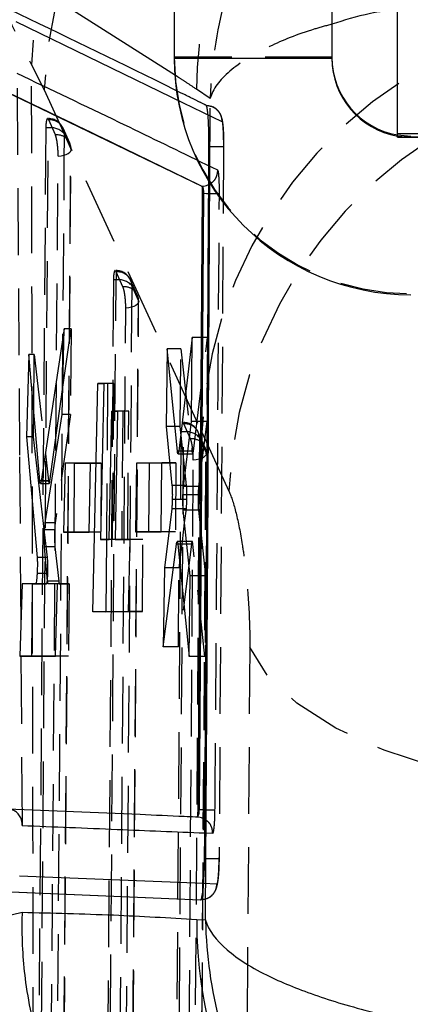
# Model space of a CAD drawing. Extents: x 30 to 403, y 9 to 287.
# Tile 20 of 26: x 358.52 to 365.95, y 232.06 to 250.8. Entities that reach past the tile are written whole.
import ezdxf

# ---------------------------------------------------------------- set-up
doc = ezdxf.new("R2010")
doc.units = 0
doc.linetypes.add('HIDDEN', pattern=[1.905, 1.27, -0.635])
doc.layers.get('0').update_dxf_attribs({"linetype": 'CONTINUOUS'})

msp = doc.modelspace()

# ---------------------------------------------------------------- linework, layer by layer
at = {"color": 7, "linetype": 'CONTINUOUS'}
for p, q in [((365.70887, 248.566391), (365.70887, 267.666382)), ((361.45887, 254.617414), (361.45887, 250.067416)), ((364.45887, 254.617414), (364.45887, 250.067416)), ((361.45887, 250.067416), (364.45887, 250.067416)), ((358.197073, 249.463719), (361.98277, 247.634487)), ((361.98487, 247.634487), (361.98277, 247.634487)), ((361.98487, 247.634484), (361.984917, 247.634506)), ((361.992011, 247.497803), (361.905108, 235.76131)), ((362.014815, 247.497803), (361.930519, 235.76131)), ((362.014822, 247.497803), (361.992011, 247.497803)), ((359.3661, 244.918775), (358.92676, 242.018213)), ((359.323638, 243.288121), (359.3661, 244.918775)), ((361.800548, 244.750505), (361.544465, 242.592399)), ((361.786217, 243.153729), (361.800548, 244.750505)), ((358.693849, 244.431825), (358.647632, 242.864585)), ((358.901072, 242.024049), (358.693849, 244.431825)), ((361.326565, 244.53901), (361.307255, 243.062582)), ((361.517619, 242.591248), (361.326565, 244.53901)), ((359.908515, 239.534924), (360.0079, 243.877989)), ((360.0079, 243.877989), (360.118931, 243.878206)), ((360.118927, 243.877989), (360.0079, 243.877989)), ((360.118931, 243.878206), (360.053583, 240.908569)), ((359.094346, 242.018213), (359.336104, 243.766876)), ((358.784204, 242.864585), (358.787917, 243.338832)), ((359.006494, 241.226505), (359.323638, 243.288121)), ((360.220614, 240.908889), (360.27201, 243.352978)), ((360.27201, 243.352978), (360.381876, 243.353192)), ((360.381873, 243.352978), (360.27201, 243.352978)), ((360.381876, 243.353192), (360.332241, 240.909103)), ((361.307255, 243.062582), (361.416056, 241.938449)), ((361.471386, 243.062582), (361.307255, 243.062582)), ((361.635503, 241.915485), (361.786217, 243.153729)), ((358.647632, 242.864585), (358.850245, 240.566639)), ((358.784204, 242.864585), (358.647632, 242.864585)), ((358.991774, 241.04907), (358.784204, 242.864585)), ((361.530368, 242.537886), (361.711259, 242.537886)), ((361.667235, 242.176189), (361.628385, 242.537886)), ((359.38425, 242.362109), (359.34978, 241.04907)), ((359.868269, 242.362584), (359.38425, 242.362109)), ((359.564101, 242.362109), (359.38425, 242.362109)), ((359.553823, 241.049234), (359.564101, 242.362109)), ((359.564101, 242.362109), (359.868264, 242.362395)), ((359.837397, 241.049462), (359.868269, 242.362584)), ((360.743559, 242.364727), (360.720211, 241.051688)), ((361.225652, 242.365231), (360.743559, 242.364727)), ((360.985211, 242.364727), (360.743559, 242.364727)), ((360.974932, 241.051902), (360.985211, 242.364727)), ((360.985211, 242.364727), (361.225648, 242.364967)), ((361.207117, 241.052097), (361.225652, 242.365231)), ((358.912967, 241.972757), (359.08095, 241.972757)), ((359.094346, 242.018213), (358.92676, 242.018213)), ((361.69277, 241.938449), (361.416056, 241.938449)), ((361.624011, 241.669431), (361.42136, 241.669431)), ((361.410411, 241.494866), (361.270855, 240.371425)), ((361.62887, 241.494866), (361.410411, 241.494866)), ((361.758793, 240.220473), (361.630691, 241.467916)), ((361.612781, 240.873874), (361.655796, 241.223452)), ((359.34978, 241.04907), (359.837397, 241.049462)), ((360.720211, 241.051688), (361.207117, 241.052097)), ((360.053583, 240.908569), (360.220614, 240.908889)), ((360.285591, 240.908569), (360.053583, 240.908569)), ((360.168444, 240.908569), (360.157682, 239.535397)), ((360.458658, 240.908889), (360.220614, 240.908889)), ((360.458658, 240.908889), (360.285591, 240.908569)), ((360.332241, 240.909103), (360.611262, 240.909638)), ((360.574333, 240.909103), (360.332241, 240.909103)), ((360.458659, 240.909103), (360.458658, 240.908889)), ((360.611254, 240.909172), (360.574333, 240.909103)), ((360.611262, 240.909638), (360.585271, 239.536208)), ((361.249763, 238.864047), (361.499454, 240.820874)), ((361.499454, 240.820874), (361.506871, 240.86223)), ((361.691695, 240.873874), (361.513604, 240.873874)), ((361.526684, 240.819322), (361.743836, 238.684386)), ((359.048756, 240.116823), (358.992543, 240.769521)), ((359.036071, 240.264109), (358.850295, 240.264109)), ((361.270855, 240.371425), (361.249763, 238.864047)), ((361.442104, 240.371425), (361.270855, 240.371425)), ((358.563332, 240.063573), (358.521195, 238.690248)), ((358.822247, 240.063796), (358.563332, 240.063573)), ((358.762276, 240.063573), (358.563332, 240.063573)), ((358.751524, 238.690248), (358.762276, 240.063573)), ((358.762276, 240.063573), (359.02923, 240.063796)), ((359.02923, 240.063796), (358.822247, 240.063796)), ((359.237503, 240.064178), (359.060813, 240.064012)), ((359.237498, 240.064012), (359.060813, 240.064012)), ((359.199913, 238.690749), (359.237503, 240.064178)), ((361.743836, 238.684386), (361.758793, 240.220473)), ((360.585271, 239.536208), (359.908515, 239.534924)), ((358.521195, 238.690248), (359.199913, 238.690749)), ((361.930497, 235.76131), (361.905107, 235.76131)), ((361.893621, 235.625762), (361.891865, 235.624329)), ((358.563567, 235.494591), (358.56376, 235.465926)), ((358.201323, 234.208932), (361.95995, 234.048723)), ((358.210163, 234.208932), (361.961339, 234.048723)), ((358.200124, 233.725116), (358.564366, 233.813162)), ((361.888606, 233.679209), (362.053151, 233.667716))]:
    msp.add_line(p, q, dxfattribs=at)
at = {"color": 8, "linetype": 'CONTINUOUS'}
for p, q in [((361.532102, 249.706773), (358.139716, 251.866529)), ((358.447546, 250.766444), (361.630486, 249.222267)), ((361.717894, 242.592399), (361.544465, 242.592399)), ((361.697297, 240.819322), (361.526684, 240.819322)), ((359.010017, 240.566639), (358.850245, 240.566639)), ((362.016973, 234.360826), (358.513391, 234.503459))]:
    msp.add_line(p, q, dxfattribs=at)
at = {"color": 7, "linetype": 'HIDDEN'}
for p, q in [((364.45887, 250.086917), (361.45887, 250.086917)), ((358.745312, 249.945167), (358.981695, 249.469257)), ((358.521972, 242.513558), (358.476069, 249.792623)), ((358.981695, 249.469257), (361.982864, 242.952524)), ((362.142965, 249.302271), (361.880305, 249.479402)), ((362.135187, 247.845645), (362.142965, 249.302271)), ((361.630486, 249.222267), (362.365704, 248.865582)), ((359.065477, 248.905173), (359.065477, 248.919321)), ((359.071182, 248.893932), (359.065477, 248.905173)), ((359.197766, 248.609214), (359.071182, 248.893932)), ((359.015858, 248.742815), (358.883985, 231.603587)), ((359.065477, 248.742815), (359.015858, 248.742815)), ((359.469913, 248.453776), (359.343276, 248.738491)), ((359.491803, 248.350748), (359.365214, 248.635461)), ((369.95887, 248.62847), (365.70887, 248.62847)), ((365.70887, 248.607897), (365.958871, 248.586918)), ((365.70887, 248.588397), (365.958871, 248.567417)), ((369.95887, 248.566391), (365.70887, 248.566391)), ((359.365434, 231.298923), (359.495668, 248.32778)), ((362.116094, 247.873493), (362.119178, 248.390218)), ((362.398439, 248.386333), (362.31123, 234.834211)), ((362.288443, 247.936654), (361.965288, 248.093451)), ((360.351438, 246.012308), (360.351438, 246.026565)), ((360.351438, 246.026565), (360.351438, 245.850058)), ((360.357079, 246.001171), (360.351438, 246.012308)), ((360.483613, 245.716454), (360.357079, 246.001171)), ((360.301834, 245.850058), (360.182164, 229.832332)), ((360.351438, 245.850058), (360.301834, 245.850058)), ((360.756018, 245.560986), (360.629521, 245.845714)), ((360.77772, 245.458042), (360.651178, 245.742753)), ((360.663504, 229.527738), (360.781372, 245.435097)), ((359.336104, 243.766876), (359.495357, 244.918775)), ((359.495357, 244.918775), (359.3661, 244.918775)), ((359.495357, 244.918775), (359.482588, 243.288121)), ((362.090697, 244.750505), (361.800548, 244.750505)), ((361.824524, 242.592399), (362.090697, 244.750505)), ((362.090697, 244.750505), (362.078193, 243.153729)), ((358.796474, 244.431825), (358.693849, 244.431825)), ((358.787917, 243.338832), (358.796474, 244.431825)), ((358.796474, 244.431825), (359.067481, 242.024049)), ((361.583589, 244.53901), (361.326565, 244.53901)), ((361.572028, 243.062582), (361.583589, 244.53901)), ((361.583589, 244.53901), (361.796265, 242.591248)), ((360.191718, 243.877989), (360.118927, 243.877989)), ((360.308866, 243.878206), (360.118931, 243.878206)), ((360.191718, 243.877989), (360.168444, 240.908569)), ((360.308866, 243.878206), (360.191718, 243.877989)), ((360.285591, 240.908569), (360.308866, 243.878206)), ((359.482588, 243.288121), (359.194301, 241.226508)), ((359.482588, 243.288121), (359.323638, 243.288121)), ((360.477814, 243.352978), (360.381873, 243.352978)), ((360.59349, 243.353192), (360.381876, 243.353192)), ((360.477814, 243.352978), (360.458659, 240.909103)), ((360.59349, 243.353192), (360.477814, 243.352978)), ((360.574333, 240.909103), (360.59349, 243.353192)), ((361.572028, 243.062582), (361.471386, 243.062582)), ((361.628385, 242.537886), (361.572028, 243.062582)), ((361.636768, 243.119393), (361.62058, 243.132319)), ((361.636768, 243.119393), (361.636768, 243.133808)), ((361.642315, 243.108409), (361.636768, 243.119393)), ((361.768761, 242.823691), (361.642315, 243.108409)), ((362.078193, 243.153729), (361.786217, 243.153729)), ((362.078193, 243.153729), (361.922583, 241.915485)), ((361.587191, 242.957301), (361.480741, 228.061076)), ((361.636768, 242.957301), (361.587191, 242.957301)), ((362.041071, 242.668124), (361.914707, 242.952862)), ((361.982864, 242.952524), (362.498714, 241.828452)), ((362.062973, 242.565356), (361.936515, 242.850065)), ((361.796265, 242.591248), (361.517619, 242.591248)), ((361.711259, 242.537886), (361.809943, 242.537886)), ((361.824524, 242.592399), (361.717894, 242.592399)), ((361.796265, 242.591248), (361.80311, 242.549719)), ((361.962006, 227.756587), (362.066429, 242.542446)), ((358.516621, 242.482251), (358.563567, 235.494591)), ((359.868264, 242.362395), (360.069545, 242.362584)), ((360.069545, 242.362584), (359.868269, 242.362584)), ((360.069545, 242.362584), (360.059262, 241.049462)), ((361.225648, 242.364967), (361.490661, 242.365231)), ((361.490661, 242.365231), (361.225652, 242.365231)), ((361.490661, 242.365231), (361.480379, 241.052097)), ((361.69277, 241.938449), (361.667235, 242.176189)), ((359.067481, 242.024049), (358.901072, 242.024049)), ((359.067481, 242.024049), (359.074399, 241.983552)), ((361.912451, 241.761536), (361.625337, 241.761536)), ((361.922583, 241.915485), (361.635503, 241.915485)), ((361.699707, 241.669431), (361.624011, 241.669431)), ((361.689192, 241.494866), (361.62887, 241.494866)), ((361.919011, 241.467917), (361.630691, 241.467916)), ((361.655796, 241.223452), (361.689192, 241.494866)), ((361.919011, 241.467917), (362.055223, 240.220473)), ((359.194301, 241.226508), (359.006494, 241.226508)), ((359.046931, 240.566639), (358.991774, 241.04907)), ((359.184036, 241.092582), (358.993821, 241.092582)), ((359.553822, 241.04907), (359.34978, 241.04907)), ((360.059262, 241.049462), (359.553822, 241.04907)), ((359.553822, 241.04907), (359.553823, 241.049234)), ((360.059262, 241.049462), (359.837397, 241.049462)), ((360.97493, 241.051688), (360.720211, 241.051688)), ((361.480379, 241.052097), (360.97493, 241.051688)), ((360.97493, 241.051688), (360.974932, 241.051902)), ((361.480379, 241.052097), (361.207117, 241.052097)), ((360.863522, 240.909638), (360.611254, 240.909172)), ((360.863522, 240.909638), (360.611262, 240.909638)), ((360.852758, 239.536208), (360.863522, 240.909638)), ((361.785049, 240.820874), (361.499454, 240.820874)), ((361.785049, 240.820874), (361.539154, 238.864047)), ((361.550957, 240.371425), (361.612781, 240.873874)), ((361.799463, 240.873874), (361.691695, 240.873874)), ((361.813288, 240.819322), (361.697297, 240.819322)), ((362.043195, 238.684386), (361.813288, 240.819322)), ((359.18965, 240.769521), (358.992543, 240.769521)), ((359.18965, 240.769521), (359.261638, 240.116823)), ((359.046931, 240.566639), (359.010017, 240.566639)), ((359.053699, 240.264109), (359.036071, 240.264109)), ((361.550957, 240.371425), (361.442104, 240.371425)), ((361.539154, 238.864047), (361.550957, 240.371425)), ((359.261638, 240.116823), (359.048756, 240.116823)), ((359.275188, 240.064012), (359.237498, 240.064012)), ((359.457346, 240.064178), (359.237503, 240.064178)), ((359.275188, 240.064012), (359.457346, 240.064178)), ((359.457346, 240.064178), (359.446591, 238.690749)), ((362.055223, 240.220473), (361.758793, 240.220473)), ((362.055223, 240.220473), (362.043195, 238.684386)), ((360.157678, 239.534924), (359.908515, 239.534924)), ((360.157678, 239.534924), (360.852758, 239.536208)), ((360.157682, 239.535397), (360.157678, 239.534924)), ((360.852758, 239.536208), (360.585271, 239.536208)), ((361.539154, 238.864047), (361.249763, 238.864047)), ((358.751524, 238.690248), (358.521195, 238.690248)), ((359.446591, 238.690749), (358.751524, 238.690248)), ((359.446591, 238.690749), (359.199913, 238.690749)), ((362.043195, 238.684386), (361.743836, 238.684386)), ((362.039238, 235.323441), (362.191303, 235.317179)), ((362.264642, 234.350744), (362.016973, 234.360826))]:
    msp.add_line(p, q, dxfattribs=at)
at = {"color": 7, "linetype": 'HIDDEN', "flags": 128}
for points in [[(358.933715, 231.603587), (358.999442, 240.143148), (359.065477, 248.742815)], [(359.365214, 248.635461), (359.360974, 248.08289), (359.344011, 245.872605), (359.276056, 237.031468), (359.23343, 231.49628)], [(359.25035, 248.20411), (359.306984, 248.210852), (359.359289, 248.222087), (359.405294, 248.23739), (359.443268, 248.256186), (359.471779, 248.277767), (359.489752, 248.301319), (359.496512, 248.325955), (359.491803, 248.350748)], [(359.36119, 231.321952), (359.365439, 231.874522), (359.382425, 234.084807), (359.450262, 242.925945), (359.491803, 248.350748)], [(359.11992, 231.175276), (359.124161, 231.727848), (359.141125, 233.938138), (359.208867, 242.7793), (359.25035, 248.20411)], [(360.231917, 229.832332), (360.291534, 237.811095), (360.351438, 245.850058)], [(360.651178, 245.742753), (360.647065, 245.190182), (360.630604, 242.979897), (360.564634, 234.138758), (360.531626, 229.72509)], [(360.418181, 229.404033), (360.422293, 229.956607), (360.438733, 232.1669), (360.504368, 241.008071), (360.53624, 245.311363)], [(360.77772, 245.458042), (360.782425, 245.43325), (360.775662, 245.408612), (360.757684, 245.385057), (360.72917, 245.363471), (360.691194, 245.344669), (360.645184, 245.329358), (360.592877, 245.318115), (360.53624, 245.311363)], [(360.659418, 229.550763), (360.663539, 230.103335), (360.680012, 232.313619), (360.745782, 241.154758), (360.77772, 245.458042)], [(361.530527, 228.061076), (361.583515, 235.479021), (361.636768, 242.957301)], [(361.936515, 242.850065), (361.932584, 242.297494), (361.916852, 240.08721), (361.853777, 231.246074), (361.83023, 227.953931)], [(362.062973, 242.565356), (362.067672, 242.540565), (362.060901, 242.515925), (362.042917, 242.492365), (362.014395, 242.470773), (361.976412, 242.451961), (361.930397, 242.436639), (361.878085, 242.425384), (361.821446, 242.41862)], [(361.958076, 227.779609), (361.962008, 228.33218), (361.977728, 230.542464), (362.040457, 239.383599), (362.062973, 242.565356)], [(361.716895, 227.632798), (361.720814, 228.185372), (361.736481, 230.395668), (361.799004, 239.236853), (361.821446, 242.41862)], [(362.896017, 238.862289), (362.853417, 232.86716), (362.811421, 226.973039)], [(370.299196, 235.995068), (368.975693, 236.090636), (367.704281, 236.276795), (366.519568, 236.548479), (365.453799, 236.898292), (364.535988, 237.316712), (363.791112, 237.79235), (363.239451, 238.312259), (362.896017, 238.862289)]]:
    msp.add_lwpolyline(points, dxfattribs=at)
at = {"color": 7, "linetype": 'CONTINUOUS', "flags": 128}
for points in [[(362.014822, 247.497803), (362.071318, 247.497307), (362.114665, 247.49698)], [(361.959979, 234.048723), (361.961716, 234.049158), (361.963452, 234.049594)]]:
    msp.add_lwpolyline(points, dxfattribs=at)
at = {"color": 7, "linetype": 'HIDDEN'}
for centre, radius, start, end in [((367.115053, 249.782914), 8.371313, 97.4432373, 178.8894239), ((367.35022, 249.119074), 8.375848, 97.4306892, 177.6038401), ((370.027272, 249.385884), 8.147503, 133.1137389, 179.3423415), ((370.350106, 242.607321), 8.37436, 97.4204857, 177.6375197), ((365.958869, 250.086918), 4.499999, 180.0000197, 270.0000159), ((370.869574, 241.477499), 8.378214, 96.9835149, 177.5992498), ((359.065476, 248.614821), 0.3045, 23.9709059, 90), ((359.099112, 248.629226), 0.266175, 1.3423233, 96.023071), ((359.111245, 248.398483), 0.34736, 43.0178541, 97.5712278), ((359.2257, 248.344508), 0.266177, 1.343421, 96.0239745), ((366.326434, 175.557508), 73.073572, 89.93272403, 90.48422783), ((359.192065, 248.330104), 0.3045, 359.5616711, 23.9702952), ((362.218575, 255.08819), 7.591921, 269.2157767, 270.7533159), ((360.351438, 245.722065), 0.3045, 23.9630593, 90), ((360.38506, 245.736453), 0.266193, 1.3561863, 96.0338625), ((360.397282, 245.505822), 0.347275, 43.0203087, 97.585754), ((360.5116, 245.451734), 0.266195, 1.3578473, 96.0349976), ((360.477979, 245.437347), 0.3045, 359.5752036, 23.9620394), ((361.636768, 242.829308), 0.3045, 23.9493094, 90), ((361.670367, 242.843666), 0.266225, 1.3771867, 96.0485207), ((361.682721, 242.613205), 0.347152, 43.0233561, 97.606656), ((361.796821, 242.558945), 0.266229, 1.3798735, 96.0501433), ((361.763225, 242.544591), 0.3045, 359.594982, 23.9474211)]:
    msp.add_arc(centre, radius, start, end, dxfattribs=at)
at = {"color": 7, "linetype": 'CONTINUOUS'}
for centre, radius, start, end in [((365.958869, 250.067418), 4.499999, 180.0000197, 270.0000159), ((365.958871, 250.086918), 1.5, 180.0000298, 260.4059106), ((365.958871, 250.067417), 1.5, 180.0000298, 260.4059106), ((367.297714, 560.017044), 311.454705, 269.70771216, 270.05270905), ((366.343544, 233.49533), 8.146661, 178.383693, 264.6097852)]:
    msp.add_arc(centre, radius, start, end, dxfattribs=at)
at = {"color": 8, "linetype": 'CONTINUOUS'}
msp.add_arc((370.0054, 233.5972), 8.117208, 179.4211208, 247.956061, dxfattribs=at)
at = {"color": 7, "linetype": 'HIDDEN'}
for centre, major_axis, start_param, end_param in [((361.935314, 241.69034), (0.002224, 0.28112), 0.642706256, 1.315429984), ((361.67622, 241.718448), (0.002227, 0.281482), 3.795212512, 4.538037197), ((359.205799, 240.993175), (0.002215, 0.279997), 0.58635277, 1.208534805), ((359.277346, 240.339213), (0.002177, 0.2752), 2.512395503, 3.142383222)]:
    msp.add_ellipse(centre, major_axis=major_axis, ratio=0.086121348, start_param=start_param, end_param=end_param, dxfattribs=at)
for points, knots in [([(364.45887, 254.681934), (364.266225, 254.487938), (363.727489, 253.945423), (362.999402, 252.776216), (362.347402, 251.174757), (362.162644, 249.940686), (362.143147, 249.308162), (362.142965, 249.302271)], [0, 0, 0, 0, 0.134124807, 0.375083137, 0.678237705, 0.997003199, 1, 1, 1, 1]), ([(357.960723, 251.761752), (357.960093, 251.744928), (357.956783, 251.656647), (358.123609, 251.17503), (358.536499, 250.358244), (358.745312, 249.945167)], [0, 0, 0, 0, 0.104240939, 0.546982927, 1, 1, 1, 1]), ([(364.45887, 250.715717), (364.34768, 250.685963), (363.876654, 250.559919), (363.172521, 250.263437), (362.437247, 249.822079), (362.1937, 249.479603), (362.143433, 249.303907), (362.142965, 249.302271)], [0, 0, 0, 0, 0.079181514, 0.335428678, 0.657819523, 0.996813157, 1, 1, 1, 1]), ([(358.779948, 231.1196), (358.7744, 233.973132), (358.762197, 240.249639), (358.751271, 246.523587), (358.745312, 249.945167)], [0, 0, 0, 0, 0.454636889, 1, 1, 1, 1]), ([(361.880305, 249.479402), (361.817869, 249.521563), (361.702859, 249.599225), (361.585671, 249.673034), (361.532102, 249.706773)], [0, 0, 0, 0, 0.542879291, 1, 1, 1, 1]), ([(362.065745, 249.171735), (362.050287, 249.179436), (361.972998, 249.21794), (361.816006, 249.296109), (361.673421, 249.366468), (361.593162, 249.406072)], [0, 0, 0, 0, 0.098514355, 0.4925677, 1, 1, 1, 1]), ([(362.119179, 248.390218), (362.118966, 248.478632), (362.118541, 248.655443), (362.109359, 248.8903), (362.09502, 249.067134), (362.079438, 249.15505), (362.069268, 249.16746), (362.065766, 249.171732)], [0, 0, 0, 0, 0.2209582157, 0.4418778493, 0.6627853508, 0.8838970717, 1, 1, 1, 1]), ([(362.065766, 249.171732), (362.104506, 249.167026), (362.183185, 249.157466), (362.282873, 249.087374), (362.352933, 248.985985), (362.361429, 248.905731), (362.365677, 248.865604)], [0, 0, 0, 0, 0.2443272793, 0.4962178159, 0.7481089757, 1, 1, 1, 1]), ([(362.399177, 248.38646), (362.399285, 248.403432), (362.399828, 248.488528), (362.397136, 248.639354), (362.384139, 248.818293), (362.37783, 248.909316), (362.330672, 249.018613), (362.285872, 249.07901), (362.240945, 249.115825), (362.211159, 249.133093), (362.204556, 249.136593), (362.203165, 249.137331), (362.20285, 249.137491), (362.202792, 249.137523), (362.202764, 249.137536), (362.202747, 249.137546), (362.202668, 249.137584), (362.202691, 249.137573), (362.202712, 249.137563)], [0, 0, 0, 0, 0.052259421, 0.262026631, 0.47402285, 0.737552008, 0.814761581, 0.891135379, 0.976081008, 0.994630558, 0.998477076, 0.999410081, 0.999525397, 0.999583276, 0.999613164, 0.999627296, 0.999638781, 1, 1, 1, 1]), ([(359.049423, 248.917712), (359.048812, 248.918236), (359.042202, 248.923907), (359.031702, 248.90135), (359.02051, 248.849445), (359.016438, 248.788085), (359.015952, 248.750167), (359.015858, 248.742815)], [0, 0, 0, 0, 0.030829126, 0.333532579, 0.63356532, 0.92895431, 1, 1, 1, 1]), ([(362.365704, 248.86559), (362.36846, 248.861714), (362.375314, 248.852077), (362.385176, 248.788022), (362.393514, 248.673786), (362.398283, 248.533054), (362.398391, 248.432667), (362.39844, 248.386333)], [0, 0, 0, 0, 0.148693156, 0.369708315, 0.590397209, 0.81094963, 1, 1, 1, 1]), ([(359.25035, 248.20411), (359.250372, 248.210425), (359.250499, 248.247955), (359.247773, 248.323229), (359.238453, 248.426032), (359.224395, 248.517808), (359.209976, 248.578402), (359.20087, 248.60138), (359.197766, 248.609214)], [0, 0, 0, 0, 0.042865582, 0.254745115, 0.466629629, 0.678505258, 0.890396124, 1, 1, 1, 1]), ([(362.119179, 248.390256), (362.131886, 248.390147), (362.165342, 248.389859), (362.217633, 248.389366), (362.272515, 248.388791), (362.319868, 248.38822), (362.357767, 248.387672), (362.38431, 248.387164), (362.399534, 248.386705), (362.398804, 248.386457), (362.398439, 248.386333)], [0, 0, 0, 0, 0.0804499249, 0.2118138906, 0.3431785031, 0.4745375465, 0.6059112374, 0.7372749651, 0.8686392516, 1, 1, 1, 1]), ([(362.114864, 247.667404), (362.144253, 247.684047), (362.208119, 247.720214), (362.273422, 247.818694), (362.283436, 247.897334), (362.288443, 247.936654)], [0, 0, 0, 0, 0.298839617, 0.649419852, 1, 1, 1, 1]), ([(362.318389, 247.496925), (362.318307, 247.548689), (362.318149, 247.648339), (362.312992, 247.779802), (362.305023, 247.877952), (362.296203, 247.92727), (362.290427, 247.934254), (362.288443, 247.936654)], [0, 0, 0, 0, 0.229957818, 0.442694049, 0.663389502, 0.884336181, 1, 1, 1, 1]), ([(362.233856, 235.759936), (362.235484, 235.962928), (362.243622, 236.977888), (362.274062, 240.890202), (362.29895, 244.599552), (362.318389, 247.496925)], [0, 0, 0, 0, 0.051885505, 0.259427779, 1, 1, 1, 1]), ([(360.335328, 246.025004), (360.334739, 246.025513), (360.328158, 246.031196), (360.317674, 246.008712), (360.306489, 245.956936), (360.302412, 245.895545), (360.301928, 245.857517), (360.301834, 245.850058)], [0, 0, 0, 0, 0.0297762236, 0.3324913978, 0.6325485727, 0.9279300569, 1, 1, 1, 1]), ([(360.53624, 245.311363), (360.536261, 245.317569), (360.536385, 245.354989), (360.533662, 245.430116), (360.524345, 245.532938), (360.510292, 245.62477), (360.49586, 245.685512), (360.486736, 245.708563), (360.483613, 245.716454)], [0, 0, 0, 0, 0.04212562, 0.254021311, 0.465916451, 0.677800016, 0.889705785, 1, 1, 1, 1]), ([(361.821446, 242.41862), (361.821464, 242.424666), (361.821577, 242.461915), (361.818866, 242.536846), (361.80955, 242.639698), (361.795513, 242.731588), (361.781054, 242.792584), (361.771911, 242.81572), (361.768761, 242.823691)], [0, 0, 0, 0, 0.041061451, 0.252958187, 0.46485276, 0.676752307, 0.888631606, 1, 1, 1, 1]), ([(361.809943, 242.539659), (361.810282, 242.53909), (361.813239, 242.534133), (361.818505, 242.551721), (361.822712, 242.580156), (361.824524, 242.592399)], [0, 0, 0, 0, 0.068765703, 0.599040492, 1, 1, 1, 1]), ([(361.699707, 241.669431), (361.700141, 241.70107), (361.701008, 241.764345), (361.69881, 241.855074), (361.695501, 241.910548), (361.693164, 241.934414), (361.69277, 241.938444)], [0, 0, 0, 0, 0.311948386, 0.623870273, 0.936491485, 1, 1, 1, 1]), ([(361.912451, 241.761536), (361.911784, 241.730539), (361.910451, 241.668545), (361.911916, 241.576288), (361.915112, 241.508853), (361.918012, 241.478404), (361.919011, 241.467917)], [0, 0, 0, 0, 0.2835047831, 0.5670017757, 0.8508746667, 1, 1, 1, 1]), ([(362.498714, 241.828452), (362.499806, 241.826053), (362.545823, 241.724948), (362.637305, 241.442874), (362.739205, 240.925056), (362.819817, 240.339406), (362.877417, 239.709817), (362.896981, 239.173296), (362.89615, 238.90533), (362.896017, 238.862289)], [0, 0, 0, 0, 0.005214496, 0.219787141, 0.434652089, 0.550718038, 0.753911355, 0.960472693, 1, 1, 1, 1]), ([(359.184036, 241.092582), (359.183088, 241.062334), (359.181192, 241.00184), (359.181768, 240.907559), (359.18459, 240.825942), (359.188048, 240.787389), (359.18965, 240.769522)], [0, 0, 0, 0, 0.258708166, 0.517414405, 0.776345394, 1, 1, 1, 1]), ([(361.813288, 240.819322), (361.811094, 240.835482), (361.806705, 240.867798), (361.798602, 240.878435), (361.791084, 240.862025), (361.786855, 240.833188), (361.785049, 240.820874)], [0, 0, 0, 0, 0.266748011, 0.533453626, 0.800764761, 1, 1, 1, 1]), ([(359.053699, 240.264109), (359.05443, 240.294625), (359.055891, 240.355654), (359.054665, 240.447533), (359.051486, 240.520102), (359.048254, 240.553123), (359.046931, 240.566639)], [0, 0, 0, 0, 0.2705794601, 0.541145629, 0.81216943, 1, 1, 1, 1]), ([(359.046327, 240.145023), (359.047858, 240.161146), (359.051064, 240.194914), (359.052795, 240.240362), (359.053699, 240.264109)], [0, 0, 0, 0, 0.477474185, 1, 1, 1, 1]), ([(362.233856, 235.759936), (362.22652, 235.759852), (362.21185, 235.759686), (362.140518, 235.759912), (362.043578, 235.760449), (361.968206, 235.761023), (361.930519, 235.76131)], [0, 0, 0, 0, 0.250006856, 0.499997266, 0.750000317, 1, 1, 1, 1]), ([(362.191303, 235.317179), (362.194056, 235.319104), (362.20118, 235.324085), (362.21245, 235.375207), (362.223212, 235.474109), (362.231212, 235.607303), (362.232965, 235.708522), (362.233856, 235.759936)], [0, 0, 0, 0, 0.135289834, 0.350111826, 0.564592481, 0.77883997, 1, 1, 1, 1]), ([(362.191303, 235.317179), (362.186861, 235.356976), (362.177976, 235.436571), (362.119079, 235.5306), (362.062781, 235.563643), (362.040955, 235.576453)], [0, 0, 0, 0, 0.379772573, 0.759546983, 1, 1, 1, 1]), ([(362.035864, 234.837846), (362.047494, 234.837719), (362.079982, 234.837363), (362.131484, 234.836794), (362.186627, 234.836169), (362.23409, 234.835603), (362.271936, 234.835113), (362.298218, 234.83471), (362.313, 234.834398), (362.311819, 234.834273), (362.311229, 234.834211)], [0, 0, 0, 0, 0.073776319, 0.2060953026, 0.3384106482, 0.4707292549, 0.6030429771, 0.735368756, 0.8676805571, 1, 1, 1, 1]), ([(362.110681, 234.091156), (362.123289, 234.097324), (362.159733, 234.11515), (362.203735, 234.162334), (362.240858, 234.219323), (362.263064, 234.274447), (362.280563, 234.341423), (362.294542, 234.437217), (362.307131, 234.60124), (362.311881, 234.756464), (362.312406, 234.838202), (362.312507, 234.853939)], [0, 0, 0, 0, 0.0434143, 0.125489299, 0.19911264, 0.268235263, 0.350721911, 0.522929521, 0.749713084, 0.951810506, 1, 1, 1, 1]), ([(362.311229, 234.834211), (362.310712, 234.796671), (362.309447, 234.704837), (362.303048, 234.567619), (362.292267, 234.445955), (362.278842, 234.365503), (362.269305, 234.355591), (362.264642, 234.350745)], [0, 0, 0, 0, 0.148306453, 0.362795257, 0.577756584, 0.793530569, 1, 1, 1, 1]), ([(362.264616, 234.350746), (362.259778, 234.311099), (362.250104, 234.231804), (362.179856, 234.13207), (362.079955, 234.062344), (362.000895, 234.053263), (361.961365, 234.048723)], [0, 0, 0, 0, 0.249999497, 0.499999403, 0.750001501, 1, 1, 1, 1]), ([(358.779948, 231.1196), (358.602809, 231.410622), (358.248529, 231.992671), (358.008497, 232.633193), (358.011513, 232.935389), (358.012678, 233.052127)], [0, 0, 0, 0, 0.380302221, 0.760610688, 1, 1, 1, 1])]:
    msp.add_open_spline(points, degree=3, knots=knots, dxfattribs=at)
at = {"color": 7, "linetype": 'CONTINUOUS'}
for points, knots in [([(361.593162, 249.406072), (361.424523, 249.489537), (360.293017, 250.049561), (359.13821, 250.606234), (358.155515, 251.07994)], [0, 0, 0, 0, 0.149038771, 1, 1, 1, 1]), ([(358.206175, 249.463759), (358.206239, 249.463728), (358.841912, 249.158235), (360.110094, 248.552076), (361.360347, 247.940153), (361.98487, 247.634487)], [0, 0, 0, 0, 0.000050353, 0.50050805, 1, 1, 1, 1]), ([(362.035864, 234.837804), (362.037088, 235.013617), (362.043962, 236.001403), (362.073363, 240.346612), (362.097033, 244.516043), (362.116094, 247.873493)], [0, 0, 0, 0, 0.0404613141, 0.2273280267, 1, 1, 1, 1]), ([(361.98277, 247.634487), (361.983926, 247.632334), (361.986256, 247.627993), (361.98918, 247.60287), (361.991235, 247.566841), (361.992082, 247.5295), (361.992029, 247.505947), (361.992011, 247.497803)], [0, 0, 0, 0, 0.217746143, 0.438897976, 0.660428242, 0.882575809, 1, 1, 1, 1]), ([(361.984917, 247.634506), (362.025929, 247.636116), (362.072993, 247.637963), (362.110092, 247.664049), (362.114864, 247.667404)], [0, 0, 0, 0, 0.871394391, 1, 1, 1, 1]), ([(361.984917, 247.634506), (361.984957, 247.6345), (361.986933, 247.634205), (361.992657, 247.631097), (362.001413, 247.616553), (362.009532, 247.585539), (362.014453, 247.544471), (362.015059, 247.513278), (362.014822, 247.497823), (362.014822, 247.497803)], [0, 0, 0, 0, 0.002366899, 0.115861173, 0.338614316, 0.56002648, 0.780277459, 0.999712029, 1, 1, 1, 1]), ([(361.544465, 242.592399), (361.54209, 242.576279), (361.53734, 242.544041), (361.529469, 242.533338), (361.522615, 242.549632), (361.519126, 242.578692), (361.517619, 242.591248)], [0, 0, 0, 0, 0.2655845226, 0.5311054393, 0.7973939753, 1, 1, 1, 1]), ([(358.910769, 241.973993), (358.908364, 241.979674), (358.904638, 241.988477), (358.902006, 242.014737), (358.901072, 242.024049)], [0, 0, 0, 0, 0.645414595, 1, 1, 1, 1]), ([(358.92676, 242.018213), (358.924032, 242.002832), (358.919337, 241.976364), (358.914848, 241.976053), (358.912967, 241.975922)], [0, 0, 0, 0, 0.581129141, 1, 1, 1, 1]), ([(359.08095, 241.974983), (359.081397, 241.974281), (359.08447, 241.969455), (359.089247, 241.986266), (359.093017, 242.009882), (359.094346, 242.018213)], [0, 0, 0, 0, 0.099228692, 0.682273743, 1, 1, 1, 1]), ([(361.416055, 241.938444), (361.417676, 241.916625), (361.42095, 241.87256), (361.422858, 241.782087), (361.422401, 241.711766), (361.421497, 241.675015), (361.42136, 241.669431)], [0, 0, 0, 0, 0.312393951, 0.630865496, 0.943914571, 1, 1, 1, 1]), ([(361.630691, 241.467917), (361.628994, 241.489247), (361.6256, 241.531912), (361.623431, 241.620508), (361.623633, 241.700036), (361.624909, 241.746095), (361.625337, 241.761536)], [0, 0, 0, 0, 0.285866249, 0.57177624, 0.85644178, 1, 1, 1, 1]), ([(361.625337, 241.761536), (361.626546, 241.791669), (361.62896, 241.851825), (361.633324, 241.89429), (361.635503, 241.915485)], [0, 0, 0, 0, 0.5009000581, 1, 1, 1, 1]), ([(361.42136, 241.669431), (361.420272, 241.638867), (361.418097, 241.577741), (361.413618, 241.522609), (361.41088, 241.498921), (361.410411, 241.494866)], [0, 0, 0, 0, 0.453211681, 0.906395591, 1, 1, 1, 1]), ([(358.993821, 241.092582), (358.995787, 241.121311), (358.999413, 241.174275), (359.004271, 241.210111), (359.006494, 241.226508)], [0, 0, 0, 0, 0.542439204, 1, 1, 1, 1]), ([(358.992543, 240.769522), (358.991199, 240.790743), (358.98851, 240.83319), (358.987845, 240.921457), (358.989595, 241.011719), (358.992495, 241.067215), (358.993821, 241.092582)], [0, 0, 0, 0, 0.260740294, 0.521530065, 0.781294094, 1, 1, 1, 1]), ([(361.513604, 240.87202), (361.513961, 240.872613), (361.516929, 240.877548), (361.521673, 240.859863), (361.525181, 240.831481), (361.526684, 240.819322)], [0, 0, 0, 0, 0.072459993, 0.602645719, 1, 1, 1, 1]), ([(358.850245, 240.566639), (358.851621, 240.546182), (358.854373, 240.505263), (358.855177, 240.418737), (358.853655, 240.335019), (358.851258, 240.284435), (358.850295, 240.264109)], [0, 0, 0, 0, 0.2728177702, 0.5456813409, 0.8174446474, 1, 1, 1, 1]), ([(358.850295, 240.264109), (358.848483, 240.235027), (358.844861, 240.176866), (358.837199, 240.110958), (358.829343, 240.070723), (358.824456, 240.065952), (358.822247, 240.063796)], [0, 0, 0, 0, 0.260967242, 0.521902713, 0.783907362, 1, 1, 1, 1]), ([(359.02923, 240.063796), (359.03193, 240.06729), (359.037332, 240.074281), (359.043373, 240.107566), (359.045805, 240.138405), (359.046327, 240.145023)], [0, 0, 0, 0, 0.439846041, 0.879798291, 1, 1, 1, 1]), ([(359.060813, 240.064012), (359.058281, 240.066731), (359.053559, 240.071803), (359.050278, 240.102556), (359.048756, 240.116823)], [0, 0, 0, 0, 0.536089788, 1, 1, 1, 1]), ([(361.891865, 235.624329), (361.881577, 235.624783), (361.800671, 235.62835), (361.437894, 235.644309), (360.237101, 235.696975), (359.124719, 235.744019), (358.288113, 235.7794)], [0, 0, 0, 0, 0.008430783, 0.066300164, 0.297777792, 1, 1, 1, 1]), ([(358.56376, 235.465926), (358.563847, 235.466962), (358.56442, 235.473836), (358.566402, 235.515778), (358.555342, 235.58726), (358.510131, 235.670985), (358.445654, 235.731597), (358.369904, 235.77005), (358.314182, 235.77642), (358.288113, 235.7794)], [0, 0, 0, 0, 0.007094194, 0.047102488, 0.287229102, 0.494903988, 0.676267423, 0.848546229, 1, 1, 1, 1]), ([(361.930476, 235.76131), (361.929578, 235.745656), (361.927777, 235.714261), (361.919847, 235.67303), (361.909089, 235.642195), (361.899697, 235.629277), (361.894486, 235.626262), (361.893621, 235.625762)], [0, 0, 0, 0, 0.2356870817, 0.472677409, 0.711594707, 0.9521247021, 1, 1, 1, 1]), ([(361.905107, 235.76131), (361.904823, 235.745692), (361.904254, 235.714455), (361.901768, 235.673132), (361.898399, 235.642108), (361.895481, 235.629214), (361.893874, 235.626231), (361.893621, 235.625762)], [0, 0, 0, 0, 0.239254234, 0.478511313, 0.717388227, 0.955567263, 1, 1, 1, 1]), ([(362.040955, 235.576453), (362.029181, 235.585324), (361.986329, 235.617611), (361.931576, 235.621505), (361.891865, 235.624329)], [0, 0, 0, 0, 0.274740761, 1, 1, 1, 1]), ([(361.963452, 234.049594), (361.971376, 234.06249), (361.987223, 234.088282), (362.008718, 234.235466), (362.025213, 234.444049), (362.033743, 234.658158), (362.035324, 234.792133), (362.035863, 234.837804)], [0, 0, 0, 0, 0.221582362, 0.443155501, 0.664554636, 0.885647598, 1, 1, 1, 1]), ([(358.564366, 233.813162), (358.562784, 233.745808), (358.552315, 233.299892), (358.61122, 232.396256), (358.891169, 231.130635), (359.405439, 229.856673), (360.12911, 228.689906), (361.034243, 227.658837), (362.101944, 226.7975), (363.29651, 226.128658), (364.586768, 225.658262), (365.488873, 225.532975), (365.939926, 225.470332)], [0, 0, 0, 0, 0.016456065, 0.108947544, 0.220330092, 0.331712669, 0.443094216, 0.554475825, 0.665856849, 0.777237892, 0.888618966, 1, 1, 1, 1]), ([(358.564366, 233.813162), (359.141565, 233.799841), (360.235917, 233.774586), (361.358237, 233.709817), (361.888606, 233.679209)], [0, 0, 0, 0, 0.527435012, 1, 1, 1, 1]), ([(357.99587, 233.052911), (357.992904, 232.986583), (357.973519, 232.553099), (358.06894, 231.795787), (358.260135, 230.811703), (358.551297, 229.896306), (358.909322, 229.041461), (359.342736, 228.213401), (359.764491, 227.516786), (360.065705, 227.106075), (360.181482, 226.94821)], [0, 0, 0, 0, 0.022978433, 0.150176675, 0.278185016, 0.410154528, 0.55213846, 0.70484473, 0.886551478, 1, 1, 1, 1])]:
    msp.add_open_spline(points, degree=3, knots=knots, dxfattribs=at)
at = {"color": 8, "linetype": 'CONTINUOUS'}
for points, knots in [([(365.70887, 251.008266), (365.530624, 250.980092), (365.048252, 250.903846), (364.686775, 250.788464), (364.45887, 250.715717)], [0, 0, 0, 0, 0.369519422, 1, 1, 1, 1]), ([(361.965288, 248.093451), (361.448136, 248.345091), (360.292276, 248.907519), (359.118901, 249.467739), (358.470515, 249.777307)], [0, 0, 0, 0, 0.447417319, 1, 1, 1, 1]), ([(362.053151, 233.667716), (362.069686, 236.260591), (362.099822, 240.986534), (362.124189, 245.712545), (362.135187, 247.845645)], [0, 0, 0, 0, 0.548647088, 1, 1, 1, 1]), ([(358.56376, 235.465926), (359.16564, 235.441407), (360.312566, 235.394684), (361.483014, 235.346391), (362.039238, 235.323441)], [0, 0, 0, 0, 0.524776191, 1, 1, 1, 1]), ([(362.053151, 233.667716), (362.053673, 233.666004), (362.111621, 233.475833), (362.383134, 233.10443), (363.156931, 232.616413), (364.158235, 232.215517), (365.362351, 231.85706), (366.390231, 231.680774), (366.95887, 231.583249)], [0, 0, 0, 0, 0.002066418, 0.229617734, 0.445391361, 0.616688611, 0.787946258, 1, 1, 1, 1]), ([(362.053151, 233.667716), (362.053266, 233.661767), (362.065957, 233.000801), (362.248745, 231.71223), (362.909412, 230.032508), (363.810156, 228.642584), (365.009648, 227.412435), (366.08015, 226.553638), (366.860587, 226.304775), (366.95887, 226.273435)], [0, 0, 0, 0, 0.001947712, 0.21642819, 0.41981333, 0.581272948, 0.742695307, 0.967596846, 1, 1, 1, 1])]:
    msp.add_open_spline(points, degree=3, knots=knots, dxfattribs=at)

doc.saveas('drawing.dxf')
